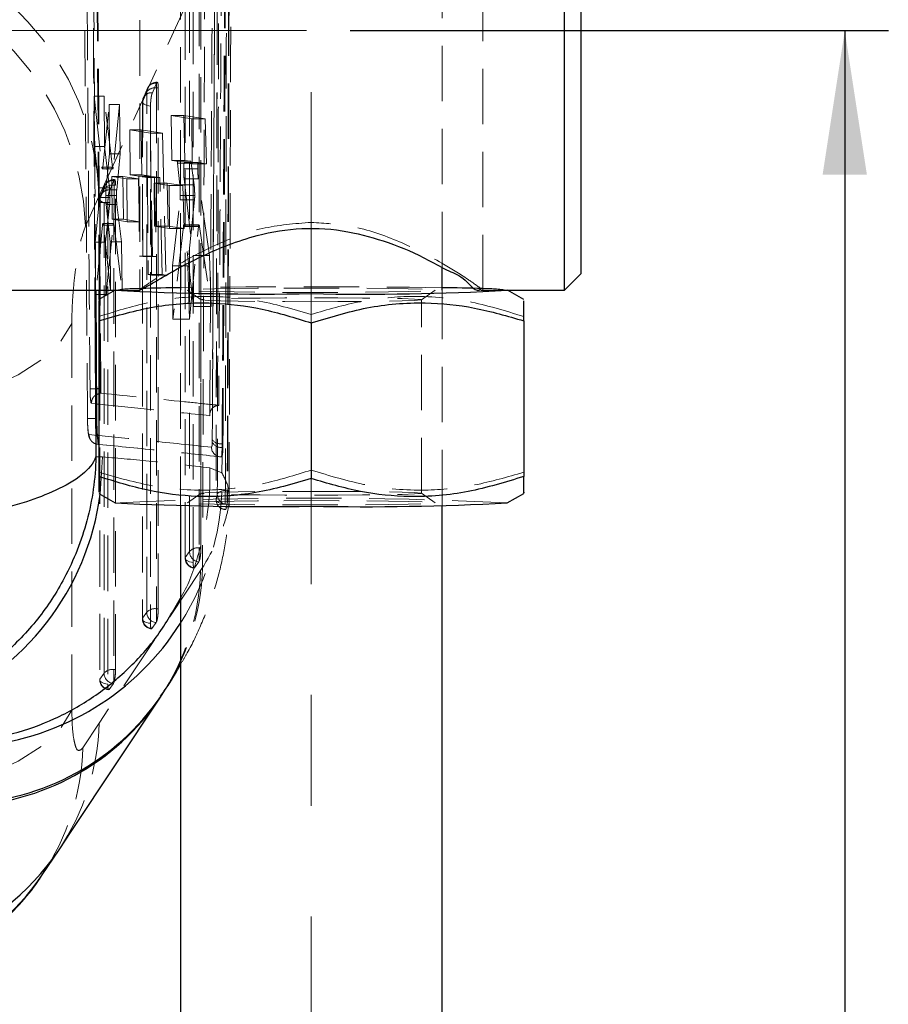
# Model space of a CAD drawing. Header units: millimetres. Extents: x 39 to 401, y 15 to 283.
# Tile 18 of 21: x 272 to 292, y 228 to 250. Entities that reach past the tile are written whole.
import ezdxf

# ---------------------------------------------------------------- set-up
doc = ezdxf.new("R2010")
doc.units = ezdxf.units.MM
doc.linetypes.add('CENTERX2', pattern=[20.32, 12.7, -2.54, 2.54, -2.54])
doc.linetypes.add('HIDDEN', pattern=[1.905, 1.27, -0.635])
doc.layers.add('FORMATO', color=179, linetype='Continuous')
doc.styles.add('SLDTEXTSTYLE0', font='TXT', dxfattribs={"width": 0.75})
doc.dimstyles.new('SLDDIMSTYLE0', dxfattribs={"dimtxt": 3.5, "dimasz": 3.302, "dimexe": 0, "dimexo": 0.0625, "dimgap": 0.875, "dimtad": 1, "dimdec": 0, "dimlfac": 1.333333, "dimrnd": 1e-09, "dimzin": 12, "dimdsep": 46, "dimtxsty": 'SLDTEXTSTYLE0', "dimsah": 1, "dimcen": 0.09, "dimadec": 0, "dimazin": 3, "dimtfac": 1, "dimtofl": 0, "dimtmove": 0, "dimatfit": 3, "dimfxl": 0, "dimfrac": 2, "dimtolj": 1, "dimtzin": 12, "dimarcsym": 0})

# ---------------------------------------------------------------- blocks, each defined once
blk = doc.blocks.new('_D_12')
at = {"layer": 'FORMATO'}
for p, q in [((279.496, 249.954), (291.845, 249.954)), ((290.845, 249.954), (290.845, 176.019)), ((264.604, 176.019), (291.845, 176.019))]:
    blk.add_line(p, q, dxfattribs=at)
for points in [[(290.845, 249.954), (290.337, 246.652), (291.353, 246.652)], [(290.845, 176.019), (291.353, 179.321), (290.337, 179.321)]]:
    blk.add_solid(points, dxfattribs=at)
at = {"layer": 'FORMATO', "insert": (286.333, 212.025), "char_height": 3.5, "attachment_point": 1, "rotation": 90, "style": 'SLDTEXTSTYLE0'}
blk.add_mtext('127', dxfattribs=at)

msp = doc.modelspace()

# ---------------------------------------------------------------- linework, layer by layer
at = {"color": 7, "linetype": 'HIDDEN', "lineweight": 18}
for p, q in [((274.66659, 255.90626), (274.66659, 244.00182)), ((282.54159, 244.00182), (282.54159, 255.90626)), ((275.60409, 255.29138), (275.60409, 244.5225)), ((281.60409, 244.52848), (281.60409, 255.29872)), ((273.73778, 246.1646), (276.09932, 251.36233)), ((273.46888, 241.06002), (273.40242, 251.22281)), ((276.07275, 238.09293), (276.07259, 250.87191)), ((273.73778, 244.00091), (273.69002, 250.54464)), ((273.75631, 244.00091), (273.70707, 250.54464)), ((275.71014, 250.55374), (275.71023, 237.85706)), ((274.8471, 248.63396), (274.75075, 248.41437)), ((275.05311, 248.75033), (274.95677, 248.53074)), ((275.05593, 248.75626), (275.05311, 248.75033)), ((275.06989, 248.77061), (275.05593, 248.77061)), ((275.05593, 248.64082), (275.05593, 248.77059)), ((275.06194, 248.76563), (275.05593, 248.75626)), ((275.09367, 248.64082), (275.05593, 248.64082)), ((275.09304, 236.69803), (275.09367, 248.64082)), ((273.62944, 247.30098), (273.62069, 248.45296)), ((273.62069, 248.45296), (273.80104, 246.82435)), ((273.62069, 248.45296), (273.85058, 248.45296)), ((274.04041, 246.82435), (273.85058, 248.45296)), ((273.85058, 248.45296), (273.86109, 247.30098)), ((274.83123, 248.55987), (274.73488, 248.34028)), ((273.82031, 246.82003), (273.9664, 248.26179)), ((273.9664, 248.26179), (273.97498, 247.13135)), ((273.9664, 248.26179), (274.20483, 248.26179)), ((274.20483, 248.26179), (274.06049, 246.82003)), ((274.21988, 247.13135), (274.20483, 248.26179)), ((274.73124, 248.32266), (274.73051, 236.46218)), ((275.40043, 246.97833), (275.39261, 248.00833)), ((275.39261, 248.00833), (275.86659, 247.93111)), ((275.39261, 248.00833), (275.67854, 248.00833)), ((276.17152, 247.93111), (275.67854, 248.00833)), ((275.67854, 248.00833), (275.706, 246.97833)), ((275.86659, 247.93111), (275.87442, 246.90119)), ((275.86659, 247.93111), (276.17152, 247.93111)), ((276.20251, 246.90119), (276.17152, 247.93111)), ((274.44189, 247.6805), (274.44971, 246.65051)), ((274.91587, 247.60387), (274.44189, 247.6805)), ((274.44189, 247.6805), (274.69929, 247.6805)), ((274.69929, 247.6805), (275.19125, 247.60387)), ((274.71834, 246.65051), (274.69929, 247.6805)), ((274.9406, 244.34684), (274.91587, 247.60387)), ((274.91587, 247.60387), (275.19125, 247.60387)), ((275.19125, 247.60387), (275.26724, 244.34684)), ((273.7361, 246.34918), (273.62944, 247.30098)), ((273.62944, 247.30098), (273.86109, 247.30098)), ((273.86109, 247.30098), (273.97411, 246.34918)), ((273.97498, 247.13135), (273.89312, 246.30329)), ((273.97498, 247.13135), (274.21988, 247.13135)), ((274.13875, 246.30329), (274.21988, 247.13135)), ((273.80104, 246.82435), (274.04041, 246.82435)), ((273.81126, 246.78183), (274.05117, 246.78183)), ((273.82031, 246.82003), (274.06049, 246.82003)), ((274.06049, 246.82003), (274.05576, 246.78984)), ((275.52465, 246.95812), (275.40043, 246.97833)), ((275.40043, 246.97833), (275.706, 246.97833)), ((275.52465, 246.95812), (275.83604, 246.95812)), ((275.59077, 246.41886), (275.53447, 246.91696)), ((275.53447, 246.91696), (275.84711, 246.91696)), ((275.6779, 246.78316), (275.9997, 246.78316)), ((276.01156, 246.93084), (275.69222, 246.93084)), ((275.87442, 246.90119), (275.69237, 246.93083)), ((275.706, 246.97833), (275.83604, 246.95812)), ((275.84711, 246.91696), (275.91607, 246.41886)), ((275.87442, 246.90119), (276.20251, 246.90119)), ((276.01156, 246.93083), (276.01172, 246.93083)), ((276.01172, 246.93083), (276.20251, 246.90119)), ((274.03063, 246.61241), (274.3753, 246.55629)), ((274.03811, 245.62764), (274.03063, 246.61241)), ((274.03063, 246.61241), (274.2809, 246.61241)), ((274.64155, 246.55629), (274.2809, 246.61241)), ((274.2809, 246.61241), (274.29505, 245.62764)), ((274.3753, 246.55629), (274.38279, 245.57159)), ((274.3753, 246.55629), (274.64155, 246.55629)), ((274.44971, 246.65051), (274.64691, 246.61863)), ((274.44971, 246.65051), (274.71834, 246.65051)), ((274.65939, 245.57159), (274.64155, 246.55629)), ((274.64691, 246.61863), (274.66082, 244.78571)), ((274.64691, 246.61863), (274.92479, 246.61863)), ((274.92479, 246.61863), (274.71834, 246.65051)), ((274.72579, 246.60588), (274.84381, 246.5868)), ((274.7397, 244.77296), (274.72579, 246.60588)), ((274.72579, 246.60588), (275.00742, 246.60588)), ((274.84381, 246.5868), (274.86071, 244.35975)), ((274.84381, 246.5868), (275.1311, 246.5868)), ((274.96314, 244.78571), (274.92479, 246.61863)), ((275.00742, 246.60588), (275.04713, 244.77296)), ((275.1311, 246.5868), (275.00742, 246.60588)), ((275.18192, 244.35975), (275.1311, 246.5868)), ((275.68585, 246.55526), (275.89038, 244.8006)), ((275.68585, 246.55526), (276.01283, 246.55526)), ((276.26696, 244.8006), (276.01283, 246.55526)), ((273.7361, 246.34918), (273.97411, 246.34918)), ((273.85245, 246.32879), (273.75613, 246.1092)), ((273.8686, 246.40282), (273.77227, 246.18322)), ((274.07435, 246.51924), (273.97803, 246.29965)), ((274.07715, 246.52514), (274.07435, 246.51924)), ((274.09113, 246.53953), (274.07715, 246.53953)), ((274.07715, 246.40973), (274.07715, 246.53951)), ((274.08318, 246.53454), (274.07715, 246.52514)), ((274.11489, 246.40973), (274.07715, 246.40973)), ((274.11324, 235.30313), (274.11489, 246.40973)), ((274.9997, 246.45575), (275.34437, 246.39962)), ((275.00718, 245.47098), (274.9997, 246.45575)), ((274.9997, 246.45575), (275.29624, 246.45575)), ((275.65826, 246.39962), (275.29624, 246.45575)), ((275.29624, 246.45575), (275.31986, 245.47098)), ((275.34437, 246.39962), (275.35186, 245.41492)), ((275.34437, 246.39962), (275.65826, 246.39962)), ((275.59077, 246.41886), (275.91607, 246.41886)), ((275.68466, 245.41492), (275.65826, 246.39962)), ((273.42309, 245.47063), (273.73778, 246.1646)), ((273.74381, 246.12799), (273.98282, 246.12799)), ((273.88787, 246.17339), (274.13387, 246.1734)), ((273.89312, 246.30329), (274.13875, 246.30329)), ((275.59816, 246.17568), (275.92883, 246.17568)), ((273.64616, 245.10121), (273.7386, 246.01353)), ((273.7386, 246.01353), (273.97768, 246.01353)), ((273.75249, 246.0916), (273.7507, 235.0673)), ((273.97768, 246.01353), (273.882, 245.10121)), ((273.89557, 245.97064), (273.99032, 245.11314)), ((273.89557, 245.97064), (274.14291, 245.97064)), ((274.24767, 245.11314), (274.14291, 245.97064)), ((275.4188, 244.56057), (275.59264, 246.07627)), ((275.59264, 246.07627), (275.92508, 246.07627)), ((275.92508, 246.07627), (275.77207, 244.56057)), ((273.81294, 245.49435), (273.65525, 243.90373)), ((273.81294, 245.49435), (274.05781, 245.49435)), ((274.06737, 245.53366), (273.8221, 245.53366)), ((273.8322, 245.49206), (273.82707, 245.52401)), ((273.99873, 244.00591), (273.8322, 245.49206)), ((273.8322, 245.49206), (274.07819, 245.49206)), ((273.90388, 244.00091), (274.05781, 245.49435)), ((274.38279, 245.57159), (274.03811, 245.62764)), ((274.03811, 245.62764), (274.29505, 245.62764)), ((274.07819, 245.49206), (274.26345, 244.00591)), ((274.29505, 245.62764), (274.65939, 245.57159)), ((274.38279, 245.57159), (274.65939, 245.57159)), ((275.35186, 245.41492), (275.00718, 245.47098)), ((275.00718, 245.47098), (275.31986, 245.47098)), ((275.31986, 245.47098), (275.68466, 245.41492)), ((275.66954, 245.47069), (275.42809, 243.33767)), ((275.66954, 245.47069), (276.01871, 245.47069)), ((276.02702, 245.50334), (275.67799, 245.50334)), ((275.89931, 243.62526), (275.68793, 245.46331)), ((275.68793, 245.46331), (276.03826, 245.46331)), ((275.80634, 243.33767), (276.01871, 245.47069)), ((276.03826, 245.46331), (276.30376, 243.62526)), ((275.35186, 245.41492), (275.68466, 245.41492)), ((273.65525, 243.90373), (273.64616, 245.10121)), ((273.64616, 245.10121), (273.882, 245.10121)), ((273.882, 245.10121), (273.8929, 244.00091)), ((273.99032, 245.11314), (273.99873, 244.00591)), ((273.99032, 245.11314), (274.24767, 245.11314)), ((274.26345, 244.00591), (274.24767, 245.11314)), ((274.66082, 244.78571), (274.7397, 244.77296)), ((274.66082, 244.78571), (274.96314, 244.78571)), ((274.7397, 244.77296), (275.04713, 244.77296)), ((275.04713, 244.77296), (274.96314, 244.78571)), ((275.89038, 244.8006), (275.89931, 243.62526)), ((275.89038, 244.8006), (276.26696, 244.8006)), ((276.30376, 243.62526), (276.26696, 244.8006)), ((275.42809, 243.33767), (275.4188, 244.56057)), ((275.4188, 244.56057), (275.77207, 244.56057)), ((275.77207, 244.56057), (275.80634, 243.33767)), ((274.86071, 244.35975), (274.9406, 244.34684)), ((274.86071, 244.35975), (275.18192, 244.35975)), ((274.9406, 244.34684), (275.26724, 244.34684)), ((275.26724, 244.34684), (275.18192, 244.35975)), ((273.65525, 243.90373), (273.89386, 243.90373)), ((273.99873, 244.00591), (274.26345, 244.00591)), ((274.10614, 244.0042), (274.10046, 244.00091)), ((275.60409, 244.00182), (275.60409, 239.06903)), ((275.76204, 244.00059), (276.07362, 243.78252)), ((281.13455, 243.78252), (281.44613, 244.00059)), ((281.60409, 239.06903), (281.60409, 244.00182)), ((283.10772, 244.00091), (283.10203, 244.0042)), ((273.75426, 241.74338), (273.7393, 243.79253)), ((273.7733, 241.74338), (273.7578, 243.8032)), ((275.89931, 243.62526), (276.30376, 243.62526)), ((276.07284, 243.78362), (276.07284, 239.34577)), ((281.13534, 239.34577), (281.13534, 243.78362)), ((278.60409, 243.44824), (278.60409, 243.25175)), ((273.11097, 234.37603), (273.10923, 243.23712)), ((275.42809, 243.33767), (275.80634, 243.33767)), ((273.72909, 241.62807), (273.78324, 241.63936)), ((273.7733, 241.74338), (273.75428, 241.74338)), ((273.78324, 241.63936), (273.78191, 241.64065)), ((273.55869, 241.40872), (273.6733, 241.39689)), ((273.69182, 240.67339), (273.50387, 240.69264)), ((273.72969, 240.4675), (273.73238, 240.46642)), ((276.33104, 240.57436), (276.33026, 240.52545)), ((276.55768, 240.39814), (276.55847, 240.4837)), ((276.57782, 240.4837), (276.55847, 240.4837)), ((273.72909, 240.18481), (273.81151, 240.17907)), ((273.75958, 239.32516), (273.81151, 240.17907)), ((276.5409, 240.18078), (276.54769, 240.18078)), ((276.54111, 240.18076), (276.54808, 240.18076)), ((276.54769, 240.18078), (276.55669, 240.19125)), ((276.5545, 239.81715), (276.55669, 240.19125)), ((276.27611, 239.92655), (276.5545, 239.81715)), ((276.07362, 239.34687), (275.76204, 239.1288)), ((276.67576, 239.1174), (276.67576, 239.41376)), ((276.67576, 239.41376), (276.68605, 239.41376)), ((281.44613, 239.1288), (281.13455, 239.34687)), ((276.67576, 239.1174), (276.67233, 239.09224)), ((275.71386, 237.87469), (275.81029, 238.01198)), ((276.03498, 237.79807), (276.03498, 238.09293)), ((276.03498, 238.09293), (276.07275, 238.09293)), ((275.92737, 237.63697), (276.02379, 237.77426)), ((276.02379, 237.77426), (276.03498, 237.79807)), ((276.06307, 237.57264), (273.73745, 234.0739)), ((276.1095, 237.64188), (276.06307, 237.57264)), ((275.05526, 236.69803), (275.05526, 236.40321)), ((275.05526, 236.69803), (275.09304, 236.69803)), ((274.73414, 236.47981), (274.83057, 236.6171)), ((275.04406, 236.37936), (275.05526, 236.40321)), ((274.94763, 236.24207), (275.04406, 236.37936)), ((274.07546, 235.30313), (274.07546, 235.00837)), ((274.07546, 235.30313), (274.11324, 235.30313)), ((273.75432, 235.08493), (273.85076, 235.22222)), ((273.96779, 234.84718), (274.06423, 234.98447)), ((274.06423, 234.98447), (274.07546, 235.00837)), ((273.73745, 234.0739), (273.36054, 233.50826))]:
    msp.add_line(p, q, dxfattribs=at)
at = {"color": 7, "linetype": 'Continuous', "lineweight": 25}
for p, q in [((284.41659, 244.00091), (284.41659, 255.90717)), ((284.79159, 255.53217), (284.79159, 244.37592)), ((275.60409, 244.5225), (275.60409, 244.00182)), ((281.60409, 244.00182), (281.60409, 244.52848)), ((284.41659, 244.00091), (284.79159, 244.37592)), ((271.10409, 244.00091), (274.67133, 244.00091)), ((273.65657, 244.00091), (273.67544, 241.06453)), ((274.10046, 244.00091), (273.72909, 243.78663)), ((273.7578, 243.8032), (273.75631, 244.00091)), ((273.8929, 244.00091), (273.89386, 243.90373)), ((273.89386, 243.90373), (273.90388, 244.00091)), ((282.49553, 244.00091), (284.41659, 244.00091)), ((283.47909, 243.78663), (283.10772, 244.00091)), ((273.72909, 243.75887), (273.72909, 243.30088)), ((283.47909, 243.30088), (283.47909, 243.75779)), ((273.72909, 243.30088), (273.72909, 239.73027)), ((278.60409, 243.25175), (278.60409, 239.68115)), ((283.47909, 243.30088), (283.47909, 239.73027)), ((273.72909, 239.73027), (273.72909, 239.36958)), ((273.72909, 239.34275), (274.10614, 239.12519)), ((283.10203, 239.12519), (283.47909, 239.34275)), ((275.60409, 239.06903), (275.60409, 196.15613)), ((281.60409, 195.89185), (281.60409, 239.06903)), ((272.43192, 230.59715), (272.81669, 231.17343))]:
    msp.add_line(p, q, dxfattribs=at)
at = {"color": 8, "linetype": 'Continuous', "lineweight": 25}
for p, q in [((273.6386, 244.00091), (273.66243, 240.18945)), ((273.7393, 243.79253), (273.73778, 244.00091)), ((273.6733, 241.39689), (273.72909, 241.39114)), ((273.72909, 240.66958), (273.69182, 240.67339)), ((273.66243, 240.18945), (273.72909, 240.18481))]:
    msp.add_line(p, q, dxfattribs=at)
at = {"color": 7, "linetype": 'HIDDEN', "lineweight": 18, "flags": 128}
for points in [[(276.03484, 250.87191), (276.03491, 244.45881), (276.03498, 238.09293)], [(275.81029, 238.01198), (275.81028, 238.42399), (275.81026, 240.07202), (275.81019, 246.66412), (275.81014, 250.79094)], [(275.71379, 250.57135), (275.71379, 250.15934), (275.7138, 248.51132), (275.71383, 241.91921), (275.71386, 237.87469)], [(275.89406, 250.45704), (275.89406, 250.04503), (275.89407, 248.39701), (275.89408, 241.80489), (275.89409, 237.76037)], [(275.05593, 248.64082), (275.05559, 242.64581), (275.05526, 236.69803)], [(274.83057, 236.6171), (274.83059, 237.0291), (274.83068, 238.67713), (274.83104, 245.26924), (274.83123, 248.55987)], [(274.73488, 248.34028), (274.73123, 248.32121), (274.73618, 248.30221), (274.74954, 248.28397), (274.7708, 248.26719), (274.79917, 248.25249), (274.83358, 248.24044), (274.87274, 248.23148), (274.91516, 248.22595)], [(274.73488, 248.34028), (274.73486, 247.92827), (274.73475, 246.28024), (274.73434, 239.68814), (274.73414, 236.47981)], [(274.91516, 248.22595), (274.91513, 247.81395), (274.91502, 246.16592), (274.91458, 239.5738), (274.91436, 236.36547)], [(273.85076, 235.22222), (273.85083, 235.63422), (273.85107, 237.28225), (273.85208, 243.87435), (273.85245, 246.32879)], [(274.07715, 246.40973), (274.0763, 240.8328), (274.07546, 235.30313)], [(273.75613, 246.1092), (273.75248, 246.09014), (273.75742, 246.07113), (273.77078, 246.05289), (273.79205, 246.03611), (273.82042, 246.02141), (273.85484, 246.00936), (273.89399, 246.0004), (273.93642, 245.99487)], [(273.75613, 246.1092), (273.75606, 245.69719), (273.75579, 244.04917), (273.75471, 237.45707), (273.75432, 235.08493)], [(273.93642, 245.99487), (273.93635, 245.58286), (273.93606, 243.93483), (273.93494, 237.34272), (273.93453, 234.97058)], [(277.97148, 244.05019), (278.60409, 244.05144), (279.2367, 244.05019), (279.83759, 244.04652), (280.37662, 244.04061), (280.82678, 244.03276), (281.16548, 244.02335), (281.37574, 244.01286), (281.44701, 244.00182), (281.37574, 243.99078), (281.16548, 243.9803), (280.82678, 243.97089), (280.37662, 243.96303), (279.83759, 243.95712), (279.2367, 243.95345), (278.60409, 243.95221), (277.97148, 243.95345), (277.37059, 243.95712), (276.83155, 243.96303), (276.3814, 243.97089), (276.0427, 243.9803), (275.83244, 243.99078), (275.76116, 244.00182), (275.83244, 244.01286), (276.0427, 244.02335), (276.3814, 244.03276), (276.83155, 244.04061), (277.37059, 244.04652), (277.97148, 244.05019)], [(279.20985, 243.74072), (278.60409, 243.73944), (277.99832, 243.74072), (277.42776, 243.7445), (276.92556, 243.75055), (276.52091, 243.75852), (276.23733, 243.76795), (276.09129, 243.77829), (276.09129, 243.78894), (276.23733, 243.79928), (276.52091, 243.80871), (276.92556, 243.81668), (277.42776, 243.82273), (277.99832, 243.82651), (278.60409, 243.82779), (279.20985, 243.82651), (279.78042, 243.82273), (280.28261, 243.81668), (280.68726, 243.80871), (280.97085, 243.79928), (281.11688, 243.78894), (281.11688, 243.77829), (280.97085, 243.76795), (280.68726, 243.75852), (280.28261, 243.75055), (279.78042, 243.7445), (279.20985, 243.74072)], [(267.56713, 241.07201), (268.55655, 241.13986), (269.50703, 241.2772), (270.39287, 241.48029), (271.1901, 241.74365), (271.87715, 242.06015), (272.43545, 242.42123), (272.84988, 242.81712), (273.10924, 243.23712)], [(279.20985, 239.38866), (278.60409, 239.38995), (277.99832, 239.38866), (277.42776, 239.38489), (276.92556, 239.37884), (276.52091, 239.37087), (276.23733, 239.36144), (276.09129, 239.3511), (276.09129, 239.34045), (276.23733, 239.3301), (276.52091, 239.32068), (276.92556, 239.3127), (277.42776, 239.30666), (277.99832, 239.30288), (278.60409, 239.3016), (279.20985, 239.30288), (279.78042, 239.30666), (280.28261, 239.3127), (280.68726, 239.32068), (280.97085, 239.3301), (281.11688, 239.34045), (281.11688, 239.3511), (280.97085, 239.36144), (280.68726, 239.37087), (280.28261, 239.37884), (279.78042, 239.38489), (279.20985, 239.38866)], [(276.44766, 239.32059), (276.45389, 239.3391), (276.46812, 239.35674), (276.48984, 239.37288), (276.51828, 239.38695), (276.55239, 239.39843), (276.59095, 239.40691), (276.63258, 239.41208), (276.67576, 239.41376)], [(277.97148, 239.17594), (278.60409, 239.17718), (279.2367, 239.17594), (279.83759, 239.17227), (280.37662, 239.16636), (280.82678, 239.1585), (281.16548, 239.14909), (281.37574, 239.13861), (281.44701, 239.12756), (281.37574, 239.11653), (281.16548, 239.10604), (280.82678, 239.09663), (280.37662, 239.08877), (279.83759, 239.08286), (279.2367, 239.07919), (278.60409, 239.07795), (277.97148, 239.07919), (277.37059, 239.08286), (276.83155, 239.08877), (276.3814, 239.09663), (276.0427, 239.10604), (275.83244, 239.11653), (275.76116, 239.12756), (275.83244, 239.13861), (276.0427, 239.14909), (276.3814, 239.1585), (276.83155, 239.16636), (277.37059, 239.17227), (277.97148, 239.17594)], [(276.63108, 239.10105), (276.58707, 239.10432), (276.54534, 239.11121), (276.50748, 239.12147), (276.47492, 239.1347), (276.44892, 239.15039), (276.43047, 239.16795), (276.42026, 239.18671), (276.4187, 239.20595)], [(275.89409, 237.76037), (275.85167, 237.7659), (275.81252, 237.77485), (275.77812, 237.78691), (275.74975, 237.8016), (275.72849, 237.81838), (275.71514, 237.83662), (275.7102, 237.85563), (275.71386, 237.87469)], [(274.73414, 236.47981), (274.73048, 236.46074), (274.73542, 236.44174), (274.74877, 236.4235), (274.77002, 236.40671), (274.79839, 236.39202), (274.83279, 236.37996), (274.87194, 236.371), (274.91436, 236.36547)], [(273.75432, 235.08493), (273.75066, 235.06587), (273.7556, 235.04686), (273.76894, 235.02862), (273.7902, 235.01183), (273.81856, 234.99714), (273.85296, 234.98508), (273.89211, 234.97611), (273.93453, 234.97058)], [(267.56948, 232.21175), (268.55862, 232.27959), (269.50885, 232.41688), (270.39447, 232.61989), (271.19155, 232.88314), (271.87853, 233.19951), (272.43684, 233.56044), (272.85139, 233.95618), (273.11097, 234.37603)]]:
    msp.add_lwpolyline(points, dxfattribs=at)
at = {"color": 7, "linetype": 'Continuous', "lineweight": 25, "flags": 128}
msp.add_lwpolyline([(272.81666, 231.17274), (273.0964, 231.59336), (275.14269, 234.671)], dxfattribs=at)
at = {"color": 7, "linetype": 'HIDDEN', "lineweight": 18}
for centre, radius, start, end in [((267.45481, 245.92434), 6.28756, 2.189913, 82.490724), ((267.15711, 245.24396), 6.27008, 2.071773, 82.99933), ((275.02974, 248.55308), 0.19863, 83.243391, 178.042685), ((275.02041, 248.38706), 0.25623, 82.033331, 137.591816), ((275.05593, 248.54224), 0.22838, 90.000121, 156.310558), ((274.95961, 248.32264), 0.2284, 156.312753, 179.994899), ((274.9334, 248.33349), 0.19863, 83.244807, 178.040912), ((275.45574, 246.91993), 0.07878, 357.838975, 29.000514), ((274.05097, 246.32198), 0.19864, 83.240646, 178.034918), ((274.04162, 246.15599), 0.25621, 82.028374, 137.588979), ((274.07714, 246.31117), 0.22836, 89.996824, 156.31854), ((273.98081, 246.09156), 0.22835, 156.31435, 179.991006), ((273.95465, 246.10239), 0.19864, 83.240603, 178.034248), ((275.4532, 246.17526), 1.56533, 175.308451, 180.068323), ((274.40071, 246.19234), 1.19757, 354.438038, 359.202837), ((278.60409, 27.73689), 216.34427, 89.2054662, 90.7945338), ((274.59105, 241.19434), 2.84845, 87.856847, 99.837394), ((282.63069, 241.28334), 2.75845, 80.124576, 92.011985), ((276.52932, 240.61425), 0.21797, 204.042447, 277.47602), ((276.51884, 240.71488), 0.23455, 216.806386, 279.727027), ((276.54109, 240.4085), 0.22772, 181.821253, 269.953121), ((270.44665, 239.64431), 6.1103, 327.570969, 1.621015), ((278.60409, 146.88083), 92.35395, 87.2084019, 92.7915981), ((276.64662, 239.1993), 0.22837, 179.85382, 268.114793), ((276.64752, 239.20509), 0.22882, 179.784861, 268.707549), ((276.67581, 239.32037), 0.22815, 179.943615, 269.125629), ((276.04501, 238.00806), 0.23476, 179.041883, 264.814792), ((275.9995, 237.83911), 0.25629, 82.041939, 137.582856), ((275.93855, 237.85706), 0.22837, 180.000523, 264.557789), ((275.94859, 237.87077), 0.23476, 179.042276, 264.813654), ((270.52517, 237.7324), 5.5402, 326.452176, 358.347584), ((270.55553, 237.80692), 5.55642, 325.847884, 358.297944), ((275.01977, 236.44421), 0.25629, 82.039712, 137.579004), ((274.95883, 236.46216), 0.22837, 179.995605, 264.565124), ((274.96886, 236.47586), 0.23475, 179.03759, 264.810892), ((275.06529, 236.61316), 0.23476, 179.038389, 264.811322), ((274.03994, 235.04934), 0.25627, 82.033469, 137.576645), ((273.97901, 235.06726), 0.22837, 179.990724, 264.558547), ((273.98904, 235.08096), 0.23475, 179.031927, 264.805345), ((274.08549, 235.21826), 0.23476, 179.033273, 264.805415), ((268.19972, 234.23478), 5.54007, 326.446326, 358.33594), ((267.81842, 233.67092), 5.54451, 326.324323, 358.318921)]:
    msp.add_arc(centre, radius, start, end, dxfattribs=at)
at = {"color": 7, "linetype": 'Continuous', "lineweight": 25}
for centre, radius, start, end in [((277.50216, 310.50165), 66.58748, 267.0750871, 270.9482065), ((276.50189, 181.41922), 62.64757, 90.821136, 91.6504087), ((279.80051, 305.02413), 61.11256, 268.8782261, 273.09848), ((280.72242, 182.29498), 61.77167, 88.3195876, 89.182194), ((277.51603, 307.64909), 68.60869, 267.1511968, 270.9086834), ((279.78575, 302.12057), 63.08261, 268.9266698, 273.0134497)]:
    msp.add_arc(centre, radius, start, end, dxfattribs=at)
at = {"color": 8, "linetype": 'Continuous', "lineweight": 25}
for centre, radius, start, end in [((267.71599, 240.11526), 6.09501, 291.795956, 352.551752), ((270.44325, 239.64027), 6.11101, 275.424755, 327.620005), ((270.43993, 237.84841), 5.67558, 271.636736, 325.951692), ((270.47769, 237.91672), 5.68268, 271.722107, 325.372349), ((268.17955, 234.27672), 5.58011, 288.813687, 326.201895), ((267.81678, 233.69324), 5.55828, 292.893785, 326.142206)]:
    msp.add_arc(centre, radius, start, end, dxfattribs=at)
at = {"color": 7, "linetype": 'HIDDEN', "lineweight": 18}
for points, knots in [([(276.71779, 239.24453), (276.71962, 239.70441), (276.73811, 244.34162), (276.75241, 248.97885), (276.7653, 253.15619)], [0, 0, 0, 0, 0.09917219, 1, 1, 1, 1]), ([(276.44766, 239.32059), (276.44805, 239.45796), (276.45, 240.14478), (276.45805, 243.02941), (276.46735, 246.59994), (276.4763, 250.29359), (276.47977, 251.78942), (276.48133, 252.46199)], [0, 0, 0, 0, 0.031358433, 0.156791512, 0.658522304, 0.84646179, 1, 1, 1, 1]), ([(276.70935, 252.55461), (276.7042, 250.36447), (276.69901, 248.15755), (276.68783, 243.77726), (276.68177, 241.58712), (276.67576, 239.41376)], [0, 0, 0, 0, 0.49999961, 0.50382969, 1, 1, 1, 1]), ([(276.72109, 252.55461), (276.71572, 250.36447), (276.70498, 245.98418), (276.69236, 241.6039), (276.68605, 239.41376)], [0, 0, 0, 0, 0.4999996, 1, 1, 1, 1]), ([(276.44819, 252.34182), (276.44648, 251.49439), (276.43763, 247.11374), (276.42659, 242.73309), (276.41768, 239.19988)], [0, 0, 0, 0, 0.1934491, 1, 1, 1, 1]), ([(276.44882, 252.34856), (276.44854, 252.2112), (276.44713, 251.52439), (276.4411, 248.63976), (276.4331, 245.06797), (276.42419, 241.37391), (276.4204, 239.87767), (276.4187, 239.20595)], [0, 0, 0, 0, 0.03135508, 0.15677539, 0.65845892, 0.84667052, 1, 1, 1, 1]), ([(276.63108, 239.10105), (276.63141, 239.23797), (276.63306, 239.92432), (276.63987, 242.80838), (276.64925, 247.05216), (276.65653, 250.74651), (276.65947, 252.24315)], [0, 0, 0, 0, 0.03125556, 0.156676, 0.65835673, 1, 1, 1, 1]), ([(276.33026, 240.52545), (276.34768, 243.64218), (276.36943, 247.53129), (276.38857, 251.42041), (276.39238, 252.1928)], [0, 0, 0, 0, 0.801398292, 1, 1, 1, 1]), ([(276.39334, 252.09659), (276.3836, 250.17622), (276.36414, 246.33547), (276.34207, 242.49473), (276.33104, 240.57436)], [0, 0, 0, 0, 0.49999757, 1, 1, 1, 1]), ([(276.55847, 240.4837), (276.56952, 242.404), (276.59163, 246.2446), (276.61113, 250.08521), (276.62088, 252.0055)], [0, 0, 0, 0, 0.500001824, 1, 1, 1, 1]), ([(276.57782, 240.4837), (276.58865, 242.404), (276.61031, 246.2446), (276.62941, 250.08521), (276.63896, 252.0055)], [0, 0, 0, 0, 0.5000018, 1, 1, 1, 1]), ([(273.59404, 251.91743), (273.60406, 249.95301), (273.61752, 247.31416), (273.63431, 244.67534), (273.6386, 244.00091)], [0, 0, 0, 0, 0.744423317, 1, 1, 1, 1]), ([(276.27522, 241.12513), (276.28581, 242.86898), (276.30739, 246.42583), (276.32662, 249.9827), (276.33642, 251.79571)], [0, 0, 0, 0, 0.49027831, 1, 1, 1, 1]), ([(276.54179, 251.56546), (276.54177, 251.56143), (276.5387, 251.00803), (276.52366, 248.25709), (276.50373, 244.86011), (276.48589, 242.01251), (276.48182, 241.36243)], [0, 0, 0, 0, 0.00118407, 0.16271797, 0.80885619, 1, 1, 1, 1]), ([(276.15902, 251.49072), (276.15256, 249.55278), (276.13716, 244.9365), (276.11965, 240.32022), (276.1095, 237.64188)], [0, 0, 0, 0, 0.41980553, 1, 1, 1, 1]), ([(273.61194, 251.22831), (273.61278, 251.07608), (273.61697, 250.31494), (273.63045, 247.9058), (273.64555, 245.6489), (273.65657, 244.00091)], [0, 0, 0, 0, 0.063187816, 0.315938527, 1, 1, 1, 1]), ([(273.46233, 250.54659), (273.46333, 250.39437), (273.46832, 249.63323), (273.48806, 246.69811), (273.5098, 243.91524), (273.52679, 241.74126)], [0, 0, 0, 0, 0.05186371, 0.25931883, 1, 1, 1, 1]), ([(275.09367, 248.64082), (275.09352, 248.66243), (275.09326, 248.6996), (275.08632, 248.73473), (275.08141, 248.77149), (275.07156, 248.76816), (275.06989, 248.7676)], [0, 0, 0, 0, 0.45689522, 0.78603686, 0.96354479, 1, 1, 1, 1]), ([(274.95677, 248.53074), (274.95295, 248.52011), (274.94245, 248.4909), (274.93219, 248.43672), (274.92257, 248.36823), (274.91647, 248.29645), (274.91558, 248.24843), (274.91516, 248.22595)], [0, 0, 0, 0, 0.10960656, 0.30112447, 0.53357591, 0.78170816, 1, 1, 1, 1]), ([(273.80104, 246.82435), (273.80131, 246.81482), (273.80168, 246.80197), (273.81257, 246.77563), (273.81866, 246.80211), (273.81967, 246.8131), (273.82031, 246.82003)], [0, 0, 0, 0, 0.39275158, 0.52940783, 0.70333223, 1, 1, 1, 1]), ([(274.05117, 246.78351), (274.05084, 246.78302), (274.04718, 246.77754), (274.04333, 246.80711), (274.04152, 246.81779), (274.04041, 246.82435)], [0, 0, 0, 0, 0.03610604, 0.40778334, 1, 1, 1, 1]), ([(275.6779, 246.78316), (275.67773, 246.76028), (275.67741, 246.71484), (275.67918, 246.64964), (275.68174, 246.59651), (275.68478, 246.56604), (275.68585, 246.55526)], [0, 0, 0, 0, 0.300810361, 0.597428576, 0.857547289, 1, 1, 1, 1]), ([(275.69237, 246.93083), (275.69043, 246.92717), (275.68315, 246.91348), (275.68279, 246.87967), (275.67864, 246.83464), (275.67814, 246.80019), (275.6779, 246.78316)], [0, 0, 0, 0, 0.08261841, 0.30938298, 0.65849954, 1, 1, 1, 1]), ([(275.83604, 246.95812), (275.83821, 246.95399), (275.84491, 246.94123), (275.84622, 246.92674), (275.84711, 246.91696)], [0, 0, 0, 0, 0.32412915, 1, 1, 1, 1]), ([(275.9997, 246.78316), (275.99954, 246.80396), (275.99926, 246.84101), (276.00347, 246.88689), (276.00297, 246.91745), (276.01009, 246.92833), (276.01172, 246.93083)], [0, 0, 0, 0, 0.41624089, 0.74117714, 0.94071612, 1, 1, 1, 1]), ([(276.01283, 246.55526), (276.01085, 246.57194), (276.00637, 246.6097), (276.00267, 246.67081), (276.00028, 246.73011), (275.99986, 246.76822), (275.9997, 246.78316)], [0, 0, 0, 0, 0.22055636, 0.49939542, 0.80376668, 1, 1, 1, 1]), ([(273.97411, 246.34918), (273.97576, 246.33192), (273.97947, 246.29313), (273.98199, 246.23081), (273.98311, 246.17433), (273.98289, 246.13946), (273.98282, 246.12799)], [0, 0, 0, 0, 0.23478707, 0.52777186, 0.84457446, 1, 1, 1, 1]), ([(274.11489, 246.40973), (274.11474, 246.43134), (274.11448, 246.46851), (274.10755, 246.50364), (274.10265, 246.5404), (274.09281, 246.53707), (274.09113, 246.53651)], [0, 0, 0, 0, 0.45691112, 0.78605803, 0.96355337, 1, 1, 1, 1]), ([(275.59816, 246.17568), (275.59847, 246.19847), (275.5991, 246.24434), (275.5977, 246.31108), (275.59532, 246.36941), (275.59209, 246.40453), (275.59077, 246.41886)], [0, 0, 0, 0, 0.28078047, 0.56538933, 0.82260196, 1, 1, 1, 1]), ([(275.91607, 246.41886), (275.91804, 246.40164), (275.92246, 246.36289), (275.92609, 246.30055), (275.92853, 246.2367), (275.92874, 246.19447), (275.92883, 246.17568)], [0, 0, 0, 0, 0.21341367, 0.48010423, 0.76865572, 1, 1, 1, 1]), ([(273.88787, 246.1734), (273.88792, 246.14982), (273.88802, 246.10391), (273.89032, 246.03937), (273.89306, 245.99536), (273.89526, 245.97371), (273.89557, 245.97064)], [0, 0, 0, 0, 0.34842029, 0.67845011, 0.95437833, 1, 1, 1, 1]), ([(273.97803, 246.29965), (273.9742, 246.28899), (273.9637, 246.25975), (273.95344, 246.20553), (273.94382, 246.13703), (273.93773, 246.06529), (273.93683, 246.0173), (273.93642, 245.99487)], [0, 0, 0, 0, 0.1098679, 0.30145834, 0.5339662, 0.78210228, 1, 1, 1, 1]), ([(273.98282, 246.12799), (273.98251, 246.10665), (273.98194, 246.06844), (273.97898, 246.03035), (273.97768, 246.01353)], [0, 0, 0, 0, 0.55865776, 1, 1, 1, 1]), ([(274.13387, 246.1734), (274.13408, 246.19549), (274.13448, 246.23573), (274.13656, 246.27905), (274.13847, 246.30021), (274.13875, 246.30329)], [0, 0, 0, 0, 0.50975287, 0.9285489, 1, 1, 1, 1]), ([(274.14291, 245.97064), (274.14123, 245.98837), (274.13746, 246.02802), (274.13486, 246.09147), (274.13388, 246.14134), (274.13387, 246.1692), (274.13387, 246.1734)], [0, 0, 0, 0, 0.263069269, 0.588427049, 0.937913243, 1, 1, 1, 1]), ([(275.92883, 246.17568), (275.9287, 246.15562), (275.92848, 246.12244), (275.92604, 246.08935), (275.92508, 246.07627)], [0, 0, 0, 0, 0.60477459, 1, 1, 1, 1]), ([(273.10924, 243.23712), (273.10924, 243.23809), (273.10923, 243.41359), (273.12159, 243.77045), (273.16187, 244.24215), (273.22449, 244.69737), (273.29099, 245.0915), (273.38361, 245.35731), (273.42309, 245.47063)], [0, 0, 0, 0, 0.00128148, 0.23242608, 0.47262816, 0.62773988, 0.84129825, 1, 1, 1, 1]), ([(273.8221, 245.53267), (273.82193, 245.53299), (273.81926, 245.53793), (273.81476, 245.51013), (273.81365, 245.50045), (273.81294, 245.49435)], [0, 0, 0, 0, 0.0247444, 0.384853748, 1, 1, 1, 1]), ([(274.05781, 245.49435), (274.05764, 245.5038), (274.05742, 245.51629), (274.06993, 245.53952), (274.07552, 245.51113), (274.07716, 245.49938), (274.07819, 245.49206)], [0, 0, 0, 0, 0.37063323, 0.49022108, 0.6822561, 1, 1, 1, 1]), ([(278.60409, 245.55849), (278.22333, 245.52865), (277.49129, 245.47129), (276.47907, 245.09178), (275.71063, 244.6887), (275.20465, 244.38379), (274.87998, 244.15924), (274.78678, 244.10454), (274.64932, 243.99084), (274.66993, 244.00234), (274.67133, 244.00312)], [0, 0, 0, 0, 0.26463658, 0.50880029, 0.74998719, 0.85776829, 0.94117866, 0.98464031, 0.99895775, 1, 1, 1, 1]), ([(275.67799, 245.50197), (275.67774, 245.50239), (275.67463, 245.50768), (275.67148, 245.48366), (275.67021, 245.47517), (275.66954, 245.47069)], [0, 0, 0, 0, 0.03930418, 0.49327048, 1, 1, 1, 1]), ([(276.01871, 245.47069), (276.01777, 245.48118), (276.01665, 245.49352), (276.02566, 245.49987), (276.02702, 245.50082)], [0, 0, 0, 0, 0.84925464, 1, 1, 1, 1]), ([(276.02876, 245.50219), (276.03103, 245.49595), (276.03562, 245.48334), (276.03737, 245.47003), (276.03826, 245.46331)], [0, 0, 0, 0, 0.49464737, 1, 1, 1, 1]), ([(282.50261, 244.03717), (282.40261, 244.10873), (282.11142, 244.31709), (281.49516, 244.69529), (280.61872, 245.14402), (279.60766, 245.49452), (278.91286, 245.53881), (278.60409, 245.55849)], [0, 0, 0, 0, 0.08684138, 0.25285792, 0.50996796, 0.78222861, 1, 1, 1, 1]), ([(278.60409, 243.44824), (278.18165, 243.56968), (277.32999, 243.8145), (276.05637, 243.89586), (274.84136, 243.74556), (274.10311, 243.51562), (273.72909, 243.39912)], [0, 0, 0, 0, 0.26481762, 0.53389148, 0.76384962, 1, 1, 1, 1]), ([(283.47909, 243.39912), (283.05694, 243.52903), (282.20731, 243.79051), (280.93378, 243.89814), (279.71801, 243.77265), (278.97833, 243.55723), (278.60409, 243.44824)], [0, 0, 0, 0, 0.266116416, 0.535602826, 0.765038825, 1, 1, 1, 1]), ([(273.67108, 241.74259), (273.64737, 241.74237), (273.60682, 241.74198), (273.55872, 241.74153), (273.53434, 241.74133), (273.52679, 241.74126)], [0, 0, 0, 0, 0.49294071, 0.8430619, 1, 1, 1, 1]), ([(273.52679, 241.74126), (273.52754, 241.70467), (273.52897, 241.63558), (273.53295, 241.54079), (273.54319, 241.47106), (273.54502, 241.42542), (273.55651, 241.41139), (273.55869, 241.40872)], [0, 0, 0, 0, 0.32705838, 0.61762057, 0.83972955, 0.96948828, 1, 1, 1, 1]), ([(273.55869, 241.40872), (273.56202, 241.43858), (273.56866, 241.49826), (273.61294, 241.56899), (273.65541, 241.59395), (273.67197, 241.60368)], [0, 0, 0, 0, 0.37906709, 0.7578316, 1, 1, 1, 1]), ([(273.78191, 241.64065), (273.78127, 241.64106), (273.77605, 241.64439), (273.76875, 241.65764), (273.7615, 241.68017), (273.75617, 241.70999), (273.75494, 241.73185), (273.75429, 241.74338)], [0, 0, 0, 0, 0.02093008, 0.17029066, 0.39548877, 0.68122701, 1, 1, 1, 1]), ([(273.78191, 241.64065), (273.7813, 241.64228), (273.77869, 241.64937), (273.7771, 241.66577), (273.77477, 241.69096), (273.77371, 241.7179), (273.77342, 241.73604), (273.7733, 241.74338)], [0, 0, 0, 0, 0.05048054, 0.21874447, 0.47332195, 0.78704063, 1, 1, 1, 1]), ([(276.48182, 241.36243), (276.47841, 241.36279), (276.42349, 241.36858), (276.16205, 241.39612), (275.26613, 241.49), (274.42137, 241.57508), (273.78324, 241.63936)], [0, 0, 0, 0, 0.00378894, 0.06107053, 0.29072782, 1, 1, 1, 1]), ([(273.72909, 241.39114), (274.12558, 241.35044), (274.97446, 241.26329), (275.82302, 241.17316), (276.27522, 241.12513)], [0, 0, 0, 0, 0.46708826, 1, 1, 1, 1]), ([(276.27522, 241.12513), (276.27516, 241.12591), (276.27472, 241.13118), (276.27322, 241.16289), (276.28173, 241.21788), (276.31636, 241.28155), (276.36518, 241.32719), (276.42181, 241.35556), (276.46245, 241.36021), (276.48182, 241.36243)], [0, 0, 0, 0, 0.00671024, 0.04512464, 0.27105782, 0.47068183, 0.65271609, 0.83449321, 1, 1, 1, 1]), ([(273.46804, 241.06028), (273.46809, 241.05364), (273.46848, 240.99899), (273.47136, 240.90092), (273.48042, 240.7701), (273.49363, 240.66721), (273.523, 240.5899), (273.56217, 240.53498), (273.61603, 240.4935), (273.66566, 240.47487), (273.69419, 240.46903), (273.70324, 240.4682), (273.70418, 240.46802), (273.70422, 240.46802), (273.70423, 240.46802)], [0, 0, 0, 0, 0.0284094, 0.23400678, 0.41966207, 0.59054093, 0.67517908, 0.77114715, 0.87561479, 0.96103237, 0.99590687, 0.99984643, 0.99996711, 1, 1, 1, 1]), ([(273.67543, 241.0645), (273.66674, 241.06444), (273.64305, 241.0643), (273.60569, 241.06391), (273.56516, 241.06353), (273.53048, 241.06253), (273.50229, 241.06292), (273.48382, 241.06), (273.47199, 241.06282), (273.46913, 241.06024), (273.46888, 241.06002)], [0, 0, 0, 0, 0.126037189, 0.343599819, 0.542114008, 0.713082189, 0.849183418, 0.944595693, 0.995268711, 1, 1, 1, 1]), ([(273.50387, 240.69264), (273.5007, 240.69742), (273.48744, 240.71742), (273.48491, 240.77233), (273.47453, 240.8542), (273.47068, 240.95463), (273.46947, 241.02561), (273.46888, 241.06002)], [0, 0, 0, 0, 0.04598718, 0.19224764, 0.42596157, 0.72171153, 1, 1, 1, 1]), ([(273.73132, 240.46641), (273.70167, 240.46979), (273.64235, 240.47654), (273.56741, 240.52878), (273.51476, 240.60351), (273.50751, 240.66292), (273.50388, 240.69264)], [0, 0, 0, 0, 0.24958933, 0.49937233, 0.74952232, 1, 1, 1, 1]), ([(276.31348, 240.40126), (275.84928, 240.45036), (274.98799, 240.54148), (274.12634, 240.62915), (273.72909, 240.66958)], [0, 0, 0, 0, 0.53896408, 1, 1, 1, 1]), ([(273.73133, 240.46641), (274.20367, 240.41964), (275.14044, 240.32689), (276.07672, 240.2292), (276.5409, 240.18078)], [0, 0, 0, 0, 0.504221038, 1, 1, 1, 1]), ([(273.7324, 240.46641), (274.20591, 240.41966), (275.1446, 240.32696), (276.08277, 240.22921), (276.54769, 240.18078)], [0, 0, 0, 0, 0.50443867, 1, 1, 1, 1]), ([(276.33026, 240.52545), (276.32907, 240.50595), (276.32688, 240.47019), (276.32737, 240.42645), (276.31643, 240.4066), (276.31348, 240.40126)], [0, 0, 0, 0, 0.46687166, 0.85650612, 1, 1, 1, 1]), ([(276.55669, 240.19125), (276.56106, 240.21258), (276.57322, 240.27188), (276.57583, 240.37017), (276.57716, 240.44627), (276.57782, 240.4837)], [0, 0, 0, 0, 0.22206971, 0.61740525, 1, 1, 1, 1]), ([(276.5409, 240.18078), (276.54384, 240.19023), (276.5553, 240.22709), (276.55409, 240.30103), (276.55641, 240.36384), (276.55768, 240.39814)], [0, 0, 0, 0, 0.13540194, 0.52784031, 1, 1, 1, 1]), ([(273.81151, 240.17907), (274.19223, 240.14753), (275.01539, 240.07935), (275.83538, 239.97997), (276.27611, 239.92655)], [0, 0, 0, 0, 0.46251541, 1, 1, 1, 1]), ([(273.72909, 239.82851), (274.15152, 239.70707), (275.00318, 239.46224), (276.2768, 239.38089), (277.49181, 239.53119), (278.23006, 239.76113), (278.60409, 239.87763)], [0, 0, 0, 0, 0.26481777, 0.5338916, 0.76384975, 1, 1, 1, 1]), ([(275.60409, 236.94345), (275.60916, 236.95161), (275.79468, 237.25023), (276.02, 237.91702), (276.24395, 238.85968), (276.28535, 239.54031), (276.27732, 239.87604), (276.27611, 239.92655)], [0, 0, 0, 0, 0.00933318, 0.34148771, 0.67371871, 0.95091426, 1, 1, 1, 1]), ([(276.5545, 239.81715), (276.61597, 239.69565), (276.75175, 239.42725), (276.69735, 238.90202), (276.49041, 238.29335), (276.24632, 237.87589), (276.1095, 237.64188)], [0, 0, 0, 0, 0.17212998, 0.38024324, 0.6526014, 1, 1, 1, 1]), ([(278.60409, 239.87763), (279.02623, 239.74772), (279.87586, 239.48624), (281.14939, 239.37861), (282.36516, 239.5041), (283.10485, 239.71952), (283.47909, 239.82851)], [0, 0, 0, 0, 0.26611682, 0.53560289, 0.76503911, 1, 1, 1, 1]), ([(276.68605, 239.41376), (276.68586, 239.38919), (276.68548, 239.33912), (276.68371, 239.2655), (276.68113, 239.19747), (276.67854, 239.14872), (276.67631, 239.12359), (276.67576, 239.1174)], [0, 0, 0, 0, 0.24849038, 0.50640337, 0.74483658, 0.93709925, 1, 1, 1, 1]), ([(275.60409, 235.42245), (275.64851, 235.49591), (275.82101, 235.78119), (276.06629, 236.2971), (276.33295, 236.96651), (276.53554, 237.65463), (276.66538, 238.37467), (276.7267, 238.91013), (276.71378, 239.20288), (276.71201, 239.24301)], [0, 0, 0, 0, 0.06396727, 0.248398, 0.42471342, 0.60076572, 0.78168083, 0.97007014, 1, 1, 1, 1]), ([(276.4187, 239.20595), (276.42474, 239.22789), (276.43521, 239.2659), (276.44396, 239.30434), (276.44766, 239.32059)], [0, 0, 0, 0, 0.57723051, 1, 1, 1, 1]), ([(276.64236, 238.97633), (276.64226, 238.97562), (276.64205, 238.97402), (276.64037, 238.97418), (276.63944, 238.97427)], [0, 0, 0, 0, 0.44027908, 1, 1, 1, 1]), ([(276.67233, 239.09224), (276.66454, 239.05981), (276.65521, 239.02099), (276.64417, 238.98264), (276.64236, 238.97633)], [0, 0, 0, 0, 0.83557726, 1, 1, 1, 1]), ([(276.03498, 237.79807), (276.03983, 237.81478), (276.05106, 237.85345), (276.06116, 237.91864), (276.06918, 237.99188), (276.07243, 238.05103), (276.07268, 238.08461), (276.07275, 238.09293)], [0, 0, 0, 0, 0.17494325, 0.40467247, 0.66212227, 0.91630334, 1, 1, 1, 1]), ([(275.89409, 237.76037), (275.89474, 237.73958), (275.89585, 237.70382), (275.89853, 237.65887), (275.90949, 237.63838), (275.91329, 237.63128)], [0, 0, 0, 0, 0.47569027, 0.81832681, 1, 1, 1, 1]), ([(275.91721, 237.63247), (275.92056, 237.63273), (275.92477, 237.63305), (275.92693, 237.63631), (275.92737, 237.63697)], [0, 0, 0, 0, 0.79700305, 1, 1, 1, 1]), ([(275.05526, 236.40321), (275.06012, 236.41993), (275.07134, 236.45861), (275.08145, 236.52381), (275.08946, 236.59706), (275.09271, 236.65618), (275.09297, 236.68974), (275.09304, 236.69803)], [0, 0, 0, 0, 0.17504098, 0.40483802, 0.66234044, 0.91654532, 1, 1, 1, 1]), ([(274.91436, 236.36547), (274.91437, 236.36359), (274.91439, 236.34119), (274.91677, 236.3048), (274.91913, 236.26108), (274.93062, 236.24214), (274.93451, 236.23573)], [0, 0, 0, 0, 0.04235473, 0.50511885, 0.83258992, 1, 1, 1, 1]), ([(274.93745, 236.23709), (274.94131, 236.23793), (274.94535, 236.23881), (274.94753, 236.24193), (274.94763, 236.24207)], [0, 0, 0, 0, 0.95480598, 1, 1, 1, 1]), ([(274.07546, 235.00837), (274.08031, 235.0251), (274.09154, 235.06379), (274.10164, 235.12901), (274.10966, 235.20227), (274.11291, 235.26135), (274.11317, 235.29488), (274.11324, 235.30313)], [0, 0, 0, 0, 0.17517744, 0.40508559, 0.66266746, 0.91689435, 1, 1, 1, 1]), ([(273.93453, 234.97058), (273.93454, 234.96867), (273.93455, 234.94624), (273.93694, 234.90983), (273.93929, 234.86613), (273.95079, 234.84722), (273.95468, 234.84082)], [0, 0, 0, 0, 0.04310541, 0.5056624, 0.83284272, 1, 1, 1, 1]), ([(273.9576, 234.84218), (273.96147, 234.84303), (273.96551, 234.84392), (273.96769, 234.84704), (273.96779, 234.84718)], [0, 0, 0, 0, 0.95756638, 1, 1, 1, 1]), ([(273.36054, 233.50826), (273.35965, 233.50693), (273.33854, 233.47527), (273.23215, 233.40651), (273.17835, 233.59587), (273.13447, 233.79935), (273.11431, 234.07663), (273.11194, 234.28934), (273.11097, 234.37603)], [0, 0, 0, 0, 0.00453404, 0.107425, 0.25328171, 0.39771447, 0.75453028, 1, 1, 1, 1])]:
    msp.add_open_spline(points, degree=3, knots=knots, dxfattribs=at)
at = {"color": 7, "linetype": 'Continuous', "lineweight": 25}
for points, knots in [([(274.67133, 244.00312), (274.73157, 244.03569), (274.95221, 244.155), (275.42678, 244.44471), (276.04246, 244.76571), (276.72396, 245.06036), (277.46874, 245.30511), (278.3923, 245.45704), (279.41647, 245.3855), (280.39579, 245.10307), (281.15539, 244.78489), (281.73966, 244.43686), (282.11969, 244.31389), (282.39284, 243.9297), (282.49362, 244.02849), (282.49553, 244.03037)], [0, 0, 0, 0, 0.02440483, 0.08938339, 0.19808544, 0.27153264, 0.353781, 0.47702785, 0.60247105, 0.71639698, 0.83777849, 0.89892477, 0.95010303, 0.99905305, 1, 1, 1, 1]), ([(273.72909, 243.30088), (274.15152, 243.42232), (275.00318, 243.66714), (276.2768, 243.7485), (277.49181, 243.5982), (278.23006, 243.36825), (278.60409, 243.25175)], [0, 0, 0, 0, 0.26481777, 0.5338916, 0.76384975, 1, 1, 1, 1]), ([(278.60409, 243.25175), (279.02623, 243.38167), (279.87586, 243.64315), (281.14939, 243.75078), (282.36516, 243.62529), (283.10485, 243.40987), (283.47909, 243.30088)], [0, 0, 0, 0, 0.26611682, 0.53560289, 0.76503911, 1, 1, 1, 1]), ([(273.67544, 241.06453), (273.67659, 240.99928), (273.67878, 240.87581), (273.68632, 240.70671), (273.70282, 240.57987), (273.70885, 240.4998), (273.7265, 240.47244), (273.72969, 240.4675)], [0, 0, 0, 0, 0.325316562, 0.615560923, 0.838685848, 0.970843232, 1, 1, 1, 1]), ([(278.60409, 239.68115), (278.18165, 239.55971), (277.32999, 239.31488), (276.05637, 239.23352), (274.84136, 239.38382), (274.10311, 239.61377), (273.72909, 239.73027)], [0, 0, 0, 0, 0.26481762, 0.53389148, 0.76384962, 1, 1, 1, 1]), ([(283.47909, 239.73027), (283.05694, 239.60035), (282.20731, 239.33888), (280.93378, 239.23124), (279.71801, 239.35674), (278.97833, 239.57216), (278.60409, 239.68115)], [0, 0, 0, 0, 0.266116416, 0.535602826, 0.765038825, 1, 1, 1, 1]), ([(283.47909, 239.37286), (283.47909, 239.37076), (283.47909, 239.29233), (283.47909, 239.59939), (283.47909, 239.6936), (283.47909, 239.73027)], [0, 0, 0, 0, 0.01648725, 0.6172553, 1, 1, 1, 1]), ([(275.14359, 234.69618), (275.20283, 234.77641), (275.37338, 235.00737), (275.51298, 235.25853), (275.60409, 235.42245)], [0, 0, 0, 0, 0.347364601, 1, 1, 1, 1]), ([(275.14259, 234.67075), (275.14706, 234.67755), (275.15314, 234.68681), (275.15947, 234.6959), (275.16116, 234.69833)], [0, 0, 0, 0, 0.73338365, 1, 1, 1, 1]), ([(269.97909, 228.46178), (270.07449, 228.505), (270.40009, 228.65251), (270.90248, 228.98891), (271.47372, 229.44993), (271.96187, 229.96472), (272.27638, 230.34874), (272.41084, 230.56887), (272.42632, 230.5942)], [0, 0, 0, 0, 0.09553348, 0.32606393, 0.54902655, 0.76457258, 0.97290851, 1, 1, 1, 1])]:
    msp.add_open_spline(points, degree=3, knots=knots, dxfattribs=at)
at = {"color": 8, "linetype": 'Continuous', "lineweight": 25}
for points, knots in [([(273.75426, 241.74338), (273.72667, 241.74308), (273.69894, 241.74279), (273.67121, 241.74259), (273.67108, 241.74259)], [0, 0, 0, 0, 0.99528089, 1, 1, 1, 1]), ([(273.67197, 241.60368), (273.68044, 241.61066), (273.69711, 241.6244), (273.71854, 241.62686), (273.72909, 241.62807)], [0, 0, 0, 0, 0.50815415, 1, 1, 1, 1]), ([(273.66243, 240.18945), (273.66235, 240.18501), (273.65283, 239.68824), (273.51377, 238.71825), (273.01758, 237.46895), (272.3443, 236.42986), (271.44307, 235.51024), (270.63662, 234.86681), (270.05318, 234.6812), (269.97909, 234.65762)], [0, 0, 0, 0, 0.00190268, 0.21263108, 0.41436998, 0.57298233, 0.73835153, 0.96676981, 1, 1, 1, 1]), ([(273.66243, 240.18945), (273.66204, 240.18822), (273.6101, 240.02504), (273.31365, 239.70651), (272.74644, 239.39837), (272.02051, 239.12354), (271.09871, 238.87003), (270.39274, 238.75537), (269.97909, 238.68819)], [0, 0, 0, 0, 0.0009459, 0.12559923, 0.29962525, 0.47584225, 0.69287346, 1, 1, 1, 1]), ([(270.74449, 233.65972), (271.08282, 233.70707), (271.75963, 233.80178), (272.72719, 234.15577), (273.62381, 234.65804), (274.42203, 235.30624), (275.10384, 236.06812), (275.4389, 236.6544), (275.60409, 236.94345)], [0, 0, 0, 0, 0.16723147, 0.33453262, 0.50192628, 0.66942225, 0.83702316, 1, 1, 1, 1])]:
    msp.add_open_spline(points, degree=3, knots=knots, dxfattribs=at)
at = {"layer": 'FORMATO', "linetype": 'CENTERX2', "lineweight": 18}
for p, q in [((278.49586, 249.95404), (248.64579, 249.95404)), ((278.60409, 196.62244), (278.60409, 248.54494))]:
    msp.add_line(p, q, dxfattribs=at)

# ---------------------------------------------------------------- dimensions: what is measured, and where the dimension line sits
at = {"layer": 'FORMATO'}
dim = msp.add_linear_dim(base=(290.84461, 176.01883), p1=(278.49586, 249.95404), p2=(263.60409, 176.01883), angle=90, text='127', dimstyle='SLDDIMSTYLE0', dxfattribs=at)
dim.commit()
dim.dimension.update_dxf_attribs({"geometry": '_D_12', "text_midpoint": (290.84461, 215.90418), "dimtype": 160})

doc.saveas('drawing.dxf')
